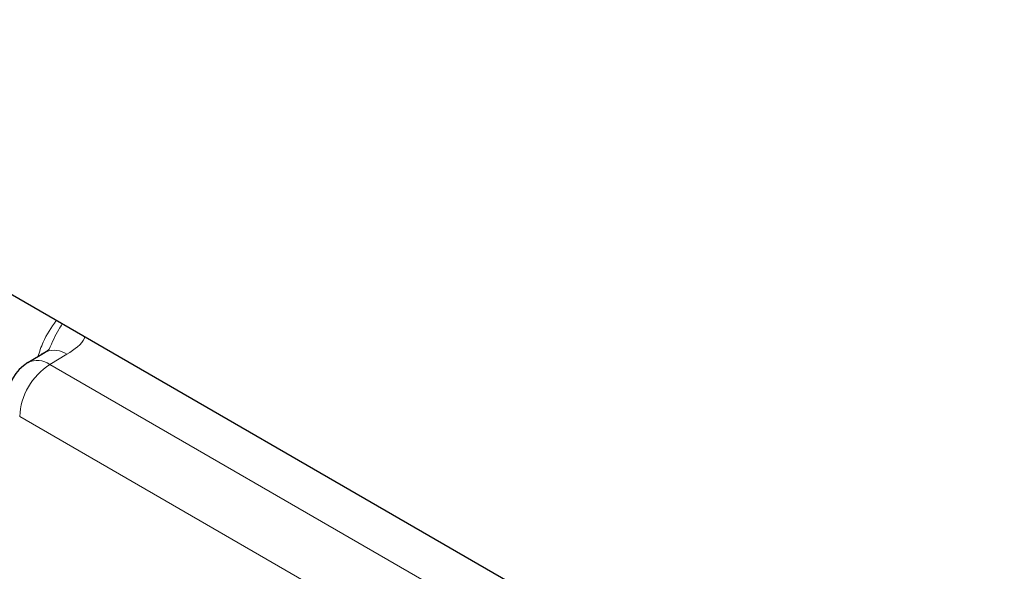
# Paper-space layout 'Blatt2' of a CAD drawing. Header units: millimetres. Extents: x 5 to 418, y 2 to 292.
# Tile 48 of 112: x 115.07 to 118.93, y 189.78 to 191.94. Entities that reach past the tile are written whole.
import ezdxf

# ---------------------------------------------------------------- set-up
doc = ezdxf.new("R2010")
doc.units = ezdxf.units.MM

psp = doc.layouts.new('Blatt2')

# ---------------------------------------------------------------- linework, layer by layer
at = {"color": 7, "linetype": 'Continuous', "lineweight": 25}
for p, q in [((124.4196, 185.4524), (113.1751, 191.9437)), ((115.1708, 190.6414), (115.1036, 190.6012))]:
    psp.add_line(p, q, dxfattribs=at)
at = {"color": 7, "linetype": 'Continuous', "lineweight": 18}
for p, q in [((115.2563, 190.6344), (115.1891, 190.5943)), ((115.1891, 190.5943), (122.6178, 186.3058)), ((122.4999, 186.1016), (115.0712, 190.3901))]:
    psp.add_line(p, q, dxfattribs=at)
at = {"color": 7, "linetype": 'Continuous', "lineweight": 25, "flags": 128}
psp.add_lwpolyline([(115.1756, 190.6439), (115.1715, 190.6418), (115.1708, 190.6414)], dxfattribs=at)
at = {"color": 7, "linetype": 'Continuous', "lineweight": 18}
for centre, radius, start, end in [((115.2067, 190.5615), 0.0881, 55.8104, 110.7239), ((115.3271, 190.3785), 0.2561, 122.6055, 177.3945), ((115.1406, 190.528), 0.0821, 53.829, 116.8599)]:
    psp.add_arc(centre, radius, start, end, dxfattribs=at)
at = {"color": 7, "linetype": 'Continuous', "lineweight": 25}
psp.add_arc((115.1891, 190.4582), 0.1667, 120.8709, 180, dxfattribs=at)
at = {"color": 7, "linetype": 'Continuous', "lineweight": 18}
for points, knots in [([(115.1425, 190.6245), (115.1487, 190.6437), (115.1647, 190.6938), (115.1953, 190.7389), (115.2141, 190.7666)], [0, 0, 0, 0, 0.384362, 1, 1, 1, 1]), ([(115.1867, 190.6535), (115.1984, 190.6806), (115.2139, 190.7164), (115.2332, 190.7457), (115.2379, 190.7529)], [0, 0, 0, 0, 0.757135, 1, 1, 1, 1]), ([(115.3265, 190.7017), (115.3259, 190.7), (115.3171, 190.6742), (115.2857, 190.6536), (115.2563, 190.6344)], [0, 0, 0, 0, 0.066094, 1, 1, 1, 1])]:
    psp.add_open_spline(points, degree=3, knots=knots, dxfattribs=at)
at = {"color": 7, "linetype": 'Continuous', "lineweight": 25}
psp.add_open_spline([(115.186, 190.6539), (115.1866, 190.6534), (115.1876, 190.6526), (115.1673, 190.6388), (115.1562, 190.634), (115.1549, 190.6334)], degree=3, knots=[0, 0, 0, 0, 0.642595, 0.959002, 1, 1, 1, 1], dxfattribs=at)

doc.saveas('drawing.dxf')
